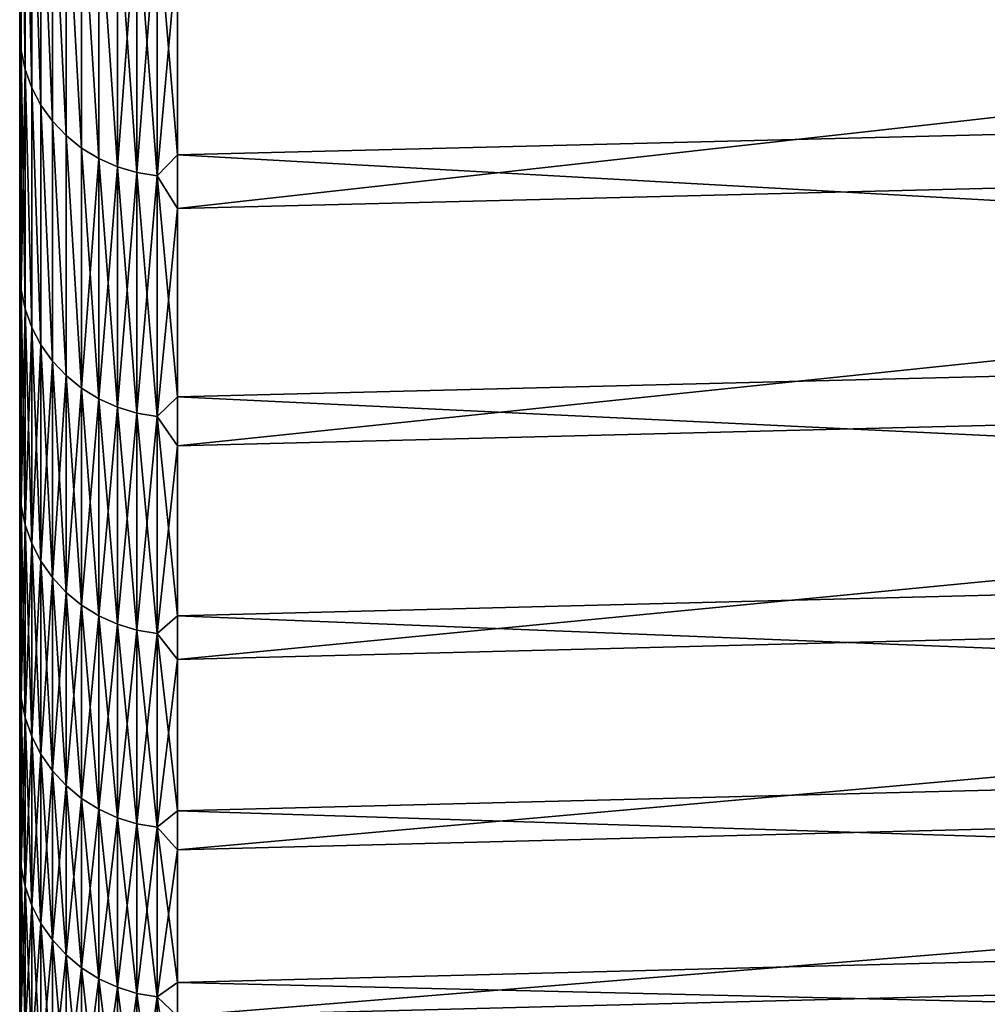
# Model space of a CAD drawing. Header units: metres. Extents: x -2 to 102, y -85 to 102.
# Tile 2 of 256: x -1.5 to 1.65, y -83.35 to -80.15. Entities that reach past the tile are written whole.
import ezdxf

# ---------------------------------------------------------------- set-up
doc = ezdxf.new("R2010")
doc.units = ezdxf.units.M
doc.layers.add('solid_21064300', color=7, linetype='CONTINUOUS')

msp = doc.modelspace()

# ---------------------------------------------------------------- linework, layer by layer
at = {"layer": 'solid_21064300'}
for points in [[(-1.5, -84.251305, 6.48038), (-1.5, 84.286781, 6), (-1.5, 83.258568, 6)], [(-1.5, -84.251305, 6.48038), (-1.5, 84.184868, 7.292993), (-1.5, 84.286781, 6)], [(-1.5, 84.184868, -7.292984), (-1.5, -84.251289, -6.480581), (-1.5, 83.258568, -6)], [(-1.5, -84.14193, 7.772629), (-1.5, 84.063087, 8.583663), (-1.5, 84.184868, 7.292993)], [(-1.5, -84.251305, 6.48038), (-1.5, -84.14193, 7.772629), (-1.5, 84.184868, 7.292993)], [(-1.5, 84.184868, -7.292984), (-1.5, -84.141914, -7.77283), (-1.5, -84.251289, -6.480581)], [(-1.5, 84.184868, -7.292984), (-1.5, 84.063087, -8.583648), (-1.5, -84.141914, -7.77283)], [(-1.5, -84.01268, 9.063438), (-1.5, 83.921539, 9.872011), (-1.5, 84.063087, 8.583663)], [(-1.5, -84.14193, 7.772629), (-1.5, -84.01268, 9.063438), (-1.5, 84.063087, 8.583663)], [(-1.5, 84.063087, -8.583648), (-1.5, -84.012657, -9.063639), (-1.5, -84.141914, -7.77283)], [(-1.5, 84.063087, -8.583648), (-1.5, 83.921547, -9.87199), (-1.5, -84.012657, -9.063639)], [(-1.5, 83.921547, -9.87199), (-1.5, -83.863564, -10.352689), (-1.5, -84.012657, -9.063639)], [(-1.5, 83.921547, -9.87199), (-1.5, 83.760231, -11.158036), (-1.5, -83.863564, -10.352689)], [(-1.5, -83.863586, 10.352489), (-1.5, 83.760223, 11.158062), (-1.5, 83.921539, 9.872011)], [(-1.5, -84.01268, 9.063438), (-1.5, -83.863586, 10.352489), (-1.5, 83.921539, 9.872011)], [(-1.5, 83.760231, -11.158036), (-1.5, -83.69474, -11.63907), (-1.5, -83.863564, -10.352689)], [(-1.5, 83.760231, -11.158036), (-1.5, 83.579056, -12.44241), (-1.5, -83.69474, -11.63907)], [(-1.5, -83.694771, 11.638869), (-1.5, 83.579056, 12.442438), (-1.5, 83.760223, 11.158062)], [(-1.5, -83.863586, 10.352489), (-1.5, -83.694771, 11.638869), (-1.5, 83.760223, 11.158062)], [(-1.5, -83.506302, 12.921931), (-1.5, 83.378098, 13.724581), (-1.5, 83.579056, 12.442438)], [(-1.5, -83.694771, 11.638869), (-1.5, -83.506302, 12.921931), (-1.5, 83.579056, 12.442438)], [(-1.5, 83.579056, -12.44241), (-1.5, -83.506271, -12.92213), (-1.5, -83.69474, -11.63907)], [(-1.5, 83.579056, -12.44241), (-1.5, 83.378105, -13.724553), (-1.5, -83.506271, -12.92213)], [(-1.5, -84.490196, -1.297634), (-1.5, 83.465836, -1.201142), (-1.5, 83.396744, -3.601473)], [(-1.5, -84.500145, -0.000101), (-1.5, 83.465836, 1.201142), (-1.5, 83.465836, -1.201142)], [(-1.5, -84.490196, -1.297634), (-1.5, -84.500145, -0.000101), (-1.5, 83.465836, -1.201142)], [(-1.5, -84.460342, 2.594059), (-1.5, 83.396744, 3.601473), (-1.5, 83.465836, 1.201142)], [(-1.5, -84.490196, 1.297433), (-1.5, -84.460342, 2.594059), (-1.5, 83.465836, 1.201142)], [(-1.5, -84.500145, -0.000101), (-1.5, -84.490196, 1.297433), (-1.5, 83.465836, 1.201142)], [(-1.5, -84.410553, -3.890428), (-1.5, 83.396744, -3.601473), (-1.5, 83.258568, -6)], [(-1.5, -84.340858, 5.185972), (-1.5, 83.258568, 6), (-1.5, 83.396744, 3.601473)], [(-1.5, -84.460335, -2.594261), (-1.5, -84.490196, -1.297634), (-1.5, 83.396744, -3.601473)], [(-1.5, -84.410553, -3.890428), (-1.5, -84.460335, -2.594261), (-1.5, 83.396744, -3.601473)], [(-1.5, -84.410561, 3.890227), (-1.5, -84.340858, 5.185972), (-1.5, 83.396744, 3.601473)], [(-1.5, -84.460342, 2.594059), (-1.5, -84.410561, 3.890227), (-1.5, 83.396744, 3.601473)], [(-1.5, 83.378105, -13.724553), (-1.5, -83.298012, -14.202691), (-1.5, -83.506271, -12.92213)], [(-1.5, 83.378105, -13.724553), (-1.5, 83.157539, -15.003337), (-1.5, -83.298012, -14.202691)], [(-1.5, -83.29805, 14.202492), (-1.5, 83.157539, 15.003366), (-1.5, 83.378098, 13.724581)], [(-1.5, -83.506302, 12.921931), (-1.5, -83.29805, 14.202492), (-1.5, 83.378098, 13.724581)], [(-1.5, -84.340851, -5.186173), (-1.5, -84.410553, -3.890428), (-1.5, 83.258568, -6)], [(-1.5, -84.251289, -6.480581), (-1.5, -84.340851, -5.186173), (-1.5, 83.258568, -6)], [(-1.5, -84.340858, 5.185972), (-1.5, -84.251305, 6.48038), (-1.5, 83.258568, 6)], [(-1.5, -83.070129, 15.479966), (-1.5, 82.917488, 16.277851), (-1.5, 83.157539, 15.003366)], [(-1.5, -83.29805, 14.202492), (-1.5, -83.070129, 15.479966), (-1.5, 83.157539, 15.003366)], [(-1.5, 83.157539, -15.003337), (-1.5, -83.070091, -15.480164), (-1.5, -83.298012, -14.202691)], [(-1.5, 83.157539, -15.003337), (-1.5, 82.917496, -16.277821), (-1.5, -83.070091, -15.480164)], [(-1.5, 82.917496, -16.277821), (-1.5, -82.822662, -16.753647), (-1.5, -83.070091, -15.480164)], [(-1.5, 82.917496, -16.277821), (-1.5, 82.657814, -17.548841), (-1.5, -82.822662, -16.753647)], [(-1.5, -82.822708, 16.75345), (-1.5, 82.657806, 17.548872), (-1.5, 82.917488, 16.277851)], [(-1.5, -83.070129, 15.479966), (-1.5, -82.822708, 16.75345), (-1.5, 82.917488, 16.277851)], [(-1.5, 82.657814, -17.548841), (-1.5, -82.555786, -18.022743), (-1.5, -82.822662, -16.753647)], [(-1.5, 82.657814, -17.548841), (-1.5, 82.378601, -18.816017), (-1.5, -82.555786, -18.022743)], [(-1.5, -82.555832, 18.022547), (-1.5, 82.378593, 18.816048), (-1.5, 82.657806, 17.548872)], [(-1.5, -82.822708, 16.75345), (-1.5, -82.555832, 18.022547), (-1.5, 82.657806, 17.548872)], [(-1.5, 82.378601, -18.816017), (-1.5, -82.269318, -19.288204), (-1.5, -82.555786, -18.022743)], [(-1.5, 82.378601, -18.816017), (-1.5, 82.08004, -20.078485), (-1.5, -82.269318, -19.288204)], [(-1.5, -82.269363, 19.288008), (-1.5, 82.080032, 20.078518), (-1.5, 82.378593, 18.816048)], [(-1.5, -82.555832, 18.022547), (-1.5, -82.269363, 19.288008), (-1.5, 82.378593, 18.816048)], [(-1.5, 82.08004, -20.078485), (-1.5, -81.963432, -20.549263), (-1.5, -82.269318, -19.288204)], [(-1.5, 82.08004, -20.078485), (-1.5, 81.762238, -21.335756), (-1.5, -81.963432, -20.549263)], [(-1.5, -81.963478, 20.549068), (-1.5, 81.76223, 21.335789), (-1.5, 82.080032, 20.078518)], [(-1.5, -82.269363, 19.288008), (-1.5, -81.963478, 20.549068), (-1.5, 82.080032, 20.078518)], [(-1.5, 81.762238, -21.335756), (-1.5, -81.638344, -21.805029), (-1.5, -81.963432, -20.549263)], [(-1.5, 81.762238, -21.335756), (-1.5, 81.424995, -22.58861), (-1.5, -81.638344, -21.805029)], [(-1.5, -81.638397, 21.804834), (-1.5, 81.424988, 22.588644), (-1.5, 81.76223, 21.335789)], [(-1.5, -81.963478, 20.549068), (-1.5, -81.638397, 21.804834), (-1.5, 81.76223, 21.335789)], [(-1.5, 81.424995, -22.58861), (-1.5, -81.29406, -23.055435), (-1.5, -81.638344, -21.805029)], [(-1.5, 81.424995, -22.58861), (-1.5, 81.068512, -23.836349), (-1.5, -81.29406, -23.055435)], [(-1.5, -81.294113, 23.055243), (-1.5, 81.068504, 23.836386), (-1.5, 81.424988, 22.588644)], [(-1.5, -81.638397, 21.804834), (-1.5, -81.294113, 23.055243), (-1.5, 81.424988, 22.588644)], [(-1.5, 81.068512, -23.836349), (-1.5, -80.930443, -24.301001), (-1.5, -81.29406, -23.055435)], [(-1.5, 81.068512, -23.836349), (-1.5, 80.693054, -25.078077), (-1.5, -80.930443, -24.301001)], [(-1.5, -80.930496, 24.300808), (-1.5, 80.693039, 25.078115), (-1.5, 81.068504, 23.836386)], [(-1.5, -81.294113, 23.055243), (-1.5, -80.930496, 24.300808), (-1.5, 81.068504, 23.836386)], [(-1.5, 80.693054, -25.078077), (-1.5, -80.547752, -25.540871), (-1.5, -80.930443, -24.301001)], [(-1.5, 80.693054, -25.078077), (-1.5, 80.29866, -26.313547), (-1.5, -80.547752, -25.540871)], [(-1.5, -80.547813, 25.54068), (-1.5, 80.298645, 26.313583), (-1.5, 80.693039, 25.078115)], [(-1.5, -80.930496, 24.300808), (-1.5, -80.547813, 25.54068), (-1.5, 80.693039, 25.078115)], [(-1.5, 80.29866, -26.313547), (-1.5, -80.146255, -26.77417), (-1.5, -80.547752, -25.540871)], [(-1.5, -80.547813, 25.54068), (-1.5, -80.146324, 26.773979), (-1.5, 80.298645, 26.313583)], [(-1.495667, -79.39933, 29.105495), (-1.5, -80.146324, 26.773979), (-1.495667, -80.251404, 26.666395)], [(-1.495667, -80.251404, -26.666395), (-1.5, -79.72583, -28.001226), (-1.495667, -79.39933, -29.105497)], [(-1.495667, -79.39933, -29.105497), (-1.482551, -79.460388, -29.128525), (-1.482551, -80.313148, -26.687498)], [(-1.495667, -80.251404, -26.666395), (-1.495667, -79.39933, -29.105497), (-1.482551, -80.313148, -26.687498)], [(-1.495667, -79.39933, 29.105495), (-1.482551, -80.313148, 26.687498), (-1.482551, -79.460388, 29.128525)], [(-1.495667, -79.39933, 29.105495), (-1.495667, -80.251404, 26.666395), (-1.482551, -80.313148, 26.687498)], [(-1.482551, -79.460388, -29.128525), (-1.460884, -79.519257, -29.150789), (-1.460884, -80.372688, -26.707901)], [(-1.482551, -80.313148, -26.687498), (-1.482551, -79.460388, -29.128525), (-1.460884, -80.372688, -26.707901)], [(-1.482551, -79.460388, 29.128525), (-1.460884, -80.372688, 26.707901), (-1.460884, -79.519257, 29.150789)], [(-1.482551, -79.460388, 29.128525), (-1.482551, -80.313148, 26.687498), (-1.460884, -80.372688, 26.707901)], [(8.740137, -79.489799, -29.379171), (8.740137, -80.348778, -26.941372), (-0.986912, -79.728676, -29.467581)], [(-1.460884, -79.519257, -29.150789), (-1.431051, -79.57489, -29.17189), (-1.431051, -80.428955, -26.727238)], [(-1.460884, -80.372688, -26.707901), (-1.460884, -79.519257, -29.150789), (-1.431051, -80.428955, -26.727238)], [(-1.460884, -79.519257, 29.150789), (-1.431051, -80.428955, 26.727238), (-1.431051, -79.57489, 29.17189)], [(-1.460884, -79.519257, 29.150789), (-1.460884, -80.372688, 26.707901), (-1.431051, -80.428955, 26.727238)], [(-1.431051, -79.57489, -29.17189), (-1.393579, -79.626305, -29.191454), (-1.393579, -80.480965, -26.745165)], [(-1.431051, -80.428955, -26.727238), (-1.431051, -79.57489, -29.17189), (-1.393579, -80.480965, -26.745165)], [(-1.431051, -79.57489, 29.17189), (-1.393579, -80.480965, 26.745165), (-1.393579, -79.626305, 29.191454)], [(-1.431051, -79.57489, 29.17189), (-1.431051, -80.428955, 26.727238), (-1.393579, -80.480965, 26.745165)], [(-1.393579, -79.626305, -29.191454), (-1.349133, -79.672592, -29.209135), (-1.349133, -80.527786, -26.76137)], [(-1.393579, -80.480965, -26.745165), (-1.393579, -79.626305, -29.191454), (-1.349133, -80.527786, -26.76137)], [(-1.393579, -79.626305, 29.191454), (-1.349133, -80.527786, 26.76137), (-1.349133, -79.672592, 29.209135)], [(-1.393579, -79.626305, 29.191454), (-1.393579, -80.480965, 26.745165), (-1.349133, -80.527786, 26.76137)], [(-1.349133, -79.672592, -29.209135), (-1.298501, -79.712929, -29.224619), (-1.298501, -80.568596, -26.77556)], [(-1.349133, -80.527786, -26.76137), (-1.349133, -79.672592, -29.209135), (-1.298501, -80.568596, -26.77556)], [(-1.349133, -79.672592, 29.209135), (-1.298501, -80.568596, 26.77556), (-1.298501, -79.712929, 29.224619)], [(-1.349133, -79.672592, 29.209135), (-1.349133, -80.527786, 26.76137), (-1.298501, -80.568596, 26.77556)], [(8.740137, -79.679939, 28.859507), (-0.986912, -79.919479, 28.946098), (-0.986912, -80.765045, 26.495428)], [(8.740137, -80.522987, 26.416149), (8.740137, -79.679939, 28.859507), (-0.986912, -80.765045, 26.495428)], [(-1.298501, -79.712929, -29.224619), (-1.242579, -79.746597, -29.237633), (-1.242579, -80.602669, -26.787487)], [(-1.298501, -80.568596, -26.77556), (-1.298501, -79.712929, -29.224619), (-1.242579, -80.602669, -26.787487)], [(-1.298501, -79.712929, 29.224619), (-1.242579, -80.602669, 26.787487), (-1.242579, -79.746597, 29.237633)], [(-1.298501, -79.712929, 29.224619), (-1.298501, -80.568596, 26.77556), (-1.242579, -80.602669, 26.787487)], [(-1.495667, -80.251404, -26.666395), (-1.5, -80.146255, -26.77417), (-1.5, -79.72583, -28.001226)], [(-1.242579, -79.746597, -29.237633), (-1.182359, -79.77301, -29.247946), (-1.182359, -80.629395, -26.79694)], [(-1.242579, -80.602669, -26.787487), (-1.242579, -79.746597, -29.237633), (-1.182359, -80.629395, -26.79694)], [(-1.242579, -79.746597, 29.237633), (-1.182359, -80.629395, 26.79694), (-1.182359, -79.77301, 29.247946)], [(-1.242579, -79.746597, 29.237633), (-1.242579, -80.602669, 26.787487), (-1.182359, -80.629395, 26.79694)], [(-1.053349, -79.802315, -29.259785), (-0.986912, -79.728676, -29.467581), (-0.986912, -80.59024, -27.022457)], [(8.740137, -80.348778, -26.941372), (-0.986912, -80.59024, -27.022457), (-0.986912, -79.728676, -29.467581)], [(-1.182359, -79.77301, -29.247946), (-1.118908, -79.791687, -29.255375), (-1.118908, -80.648308, -26.803749)], [(-1.182359, -80.629395, -26.79694), (-1.182359, -79.77301, -29.247946), (-1.118908, -80.648308, -26.803749)], [(-1.182359, -79.77301, 29.247946), (-1.182359, -80.629395, 26.79694), (-1.118908, -79.791687, 29.255375)], [(-1.182359, -80.629395, 26.79694), (-1.118908, -80.648308, 26.803749), (-1.118908, -79.791687, 29.255375)], [(-1.118908, -79.791687, -29.255375), (-1.053349, -79.802315, -29.259785), (-1.053349, -80.659073, -26.807793)], [(-1.118908, -80.648308, -26.803749), (-1.118908, -79.791687, -29.255375), (-1.053349, -80.659073, -26.807793)], [(-1.118908, -79.791687, 29.255375), (-1.118908, -80.648308, 26.803749), (-1.053349, -79.802315, 29.259785)], [(-1.118908, -80.648308, 26.803749), (-1.053349, -80.659073, 26.807793), (-1.053349, -79.802315, 29.259785)], [(-1.053349, -79.802315, 29.259785), (-1.053349, -80.659073, 26.807793), (-0.986912, -79.919479, 28.946098)], [(-1.053349, -80.659073, -26.807793), (-1.053349, -79.802315, -29.259785), (-0.986912, -80.59024, -27.022457)], [(-1.053349, -80.659073, 26.807793), (-0.986912, -80.765045, 26.495428), (-0.986912, -79.919479, 28.946098)], [(-1.495667, -80.251404, -26.666395), (-1.5, -80.547752, -25.540871), (-1.5, -80.146255, -26.77417)], [(-1.495667, -80.251404, 26.666395), (-1.5, -80.146324, 26.773979), (-1.5, -80.547813, 25.54068)], [(-1.495667, -80.251404, 26.666395), (-1.5, -80.547813, 25.54068), (-1.5, -80.930496, 24.300808)], [(-1.495667, -80.251404, 26.666395), (-1.5, -80.930496, 24.300808), (-1.495667, -81.028564, 24.202404)], [(-1.495667, -81.028564, -24.202404), (-1.5, -80.547752, -25.540871), (-1.495667, -80.251404, -26.666395)], [(-1.495667, -80.251404, -26.666395), (-1.482551, -80.313148, -26.687498), (-1.482551, -81.090942, -24.22156)], [(-1.495667, -81.028564, -24.202404), (-1.495667, -80.251404, -26.666395), (-1.482551, -81.090942, -24.22156)], [(-1.495667, -80.251404, 26.666395), (-1.495667, -81.028564, 24.202404), (-1.482551, -80.313148, 26.687498)], [(-1.495667, -81.028564, 24.202404), (-1.482551, -81.090942, 24.22156), (-1.482551, -80.313148, 26.687498)], [(-1.482551, -80.313148, -26.687498), (-1.460884, -80.372688, -26.707901), (-1.460884, -81.151093, -24.24008)], [(-1.482551, -81.090942, -24.22156), (-1.482551, -80.313148, -26.687498), (-1.460884, -81.151093, -24.24008)], [(-1.482551, -80.313148, 26.687498), (-1.460884, -81.151093, 24.24008), (-1.460884, -80.372688, 26.707901)], [(-1.482551, -80.313148, 26.687498), (-1.482551, -81.090942, 24.22156), (-1.460884, -81.151093, 24.24008)], [(8.740137, -80.348778, -26.941372), (8.740137, -81.133018, -24.478512), (-0.986912, -80.59024, -27.022457)], [(-1.460884, -80.372688, -26.707901), (-1.431051, -80.428955, -26.727238), (-1.431051, -81.207939, -24.257633)], [(-1.460884, -81.151093, -24.24008), (-1.460884, -80.372688, -26.707901), (-1.431051, -81.207939, -24.257633)], [(-1.460884, -80.372688, 26.707901), (-1.431051, -81.207939, 24.257633), (-1.431051, -80.428955, 26.727238)], [(-1.460884, -80.372688, 26.707901), (-1.460884, -81.151093, 24.24008), (-1.431051, -81.207939, 24.257633)], [(-1.431051, -80.428955, -26.727238), (-1.393579, -80.480965, -26.745165), (-1.393579, -81.26049, -24.273909)], [(-1.431051, -81.207939, -24.257633), (-1.431051, -80.428955, -26.727238), (-1.393579, -81.26049, -24.273909)], [(-1.431051, -80.428955, 26.727238), (-1.393579, -81.26049, 24.273909), (-1.393579, -80.480965, 26.745165)], [(-1.431051, -80.428955, 26.727238), (-1.431051, -81.207939, 24.257633), (-1.393579, -81.26049, 24.273909)], [(-1.393579, -80.480965, -26.745165), (-1.349133, -80.527786, -26.76137), (-1.349133, -81.3078, -24.288618)], [(-1.393579, -81.26049, -24.273909), (-1.393579, -80.480965, -26.745165), (-1.349133, -81.3078, -24.288618)], [(-1.393579, -80.480965, 26.745165), (-1.349133, -81.3078, 24.288618), (-1.349133, -80.527786, 26.76137)], [(-1.393579, -80.480965, 26.745165), (-1.393579, -81.26049, 24.273909), (-1.349133, -81.3078, 24.288618)], [(-1.495667, -81.028564, -24.202404), (-1.5, -80.930443, -24.301001), (-1.5, -80.547752, -25.540871)], [(-1.349133, -80.527786, -26.76137), (-1.298501, -80.568596, -26.77556), (-1.298501, -81.349037, -24.301502)], [(-1.349133, -81.3078, -24.288618), (-1.349133, -80.527786, -26.76137), (-1.298501, -81.349037, -24.301502)], [(-1.349133, -80.527786, 26.76137), (-1.298501, -81.349037, 24.301502), (-1.298501, -80.568596, 26.77556)], [(-1.349133, -80.527786, 26.76137), (-1.349133, -81.3078, 24.288618), (-1.298501, -81.349037, 24.301502)], [(8.740137, -80.522987, 26.416149), (-0.986912, -80.765045, 26.495428), (-0.986912, -81.535492, 24.020063)], [(8.740137, -81.291122, 23.948221), (8.740137, -80.522987, 26.416149), (-0.986912, -81.535492, 24.020063)], [(-1.298501, -80.568596, -26.77556), (-1.242579, -80.602669, -26.787487), (-1.242579, -81.383476, -24.312328)], [(-1.298501, -81.349037, -24.301502), (-1.298501, -80.568596, -26.77556), (-1.242579, -81.383476, -24.312328)], [(-1.298501, -80.568596, 26.77556), (-1.298501, -81.349037, 24.301502), (-1.242579, -80.602669, 26.787487)], [(-1.298501, -81.349037, 24.301502), (-1.242579, -81.383476, 24.312328), (-1.242579, -80.602669, 26.787487)], [(-1.242579, -80.602669, -26.787487), (-1.182359, -80.629395, -26.79694), (-1.182359, -81.410492, -24.320911)], [(-1.242579, -81.383476, -24.312328), (-1.242579, -80.602669, -26.787487), (-1.182359, -81.410492, -24.320911)], [(-1.242579, -80.602669, 26.787487), (-1.242579, -81.383476, 24.312328), (-1.182359, -80.629395, 26.79694)], [(-1.053349, -80.659073, -26.807793), (-0.986912, -80.59024, -27.022457), (-0.986912, -81.376839, -24.552197)], [(8.740137, -81.133018, -24.478512), (-0.986912, -81.376839, -24.552197), (-0.986912, -80.59024, -27.022457)], [(-1.242579, -81.383476, 24.312328), (-1.182359, -81.410492, 24.320911), (-1.182359, -80.629395, 26.79694)], [(-1.182359, -80.629395, -26.79694), (-1.118908, -80.648308, -26.803749), (-1.118908, -81.429619, -24.327093)], [(-1.182359, -81.410492, -24.320911), (-1.182359, -80.629395, -26.79694), (-1.118908, -81.429619, -24.327093)], [(-1.182359, -80.629395, 26.79694), (-1.182359, -81.410492, 24.320911), (-1.118908, -80.648308, 26.803749)], [(-1.182359, -81.410492, 24.320911), (-1.118908, -81.429619, 24.327095), (-1.118908, -80.648308, 26.803749)], [(-1.118908, -80.648308, -26.803749), (-1.053349, -80.659073, -26.807793), (-1.053349, -81.440514, -24.330767)], [(-1.118908, -81.429619, -24.327093), (-1.118908, -80.648308, -26.803749), (-1.053349, -81.440514, -24.330767)], [(-1.118908, -80.648308, 26.803749), (-1.118908, -81.429619, 24.327095), (-1.053349, -80.659073, 26.807793)], [(-1.118908, -81.429619, 24.327095), (-1.053349, -81.440514, 24.330767), (-1.053349, -80.659073, 26.807793)], [(-1.053349, -80.659073, 26.807793), (-1.053349, -81.440514, 24.330767), (-0.986912, -80.765045, 26.495428)], [(-1.053349, -81.440514, -24.330767), (-1.053349, -80.659073, -26.807793), (-0.986912, -81.376839, -24.552197)], [(-1.053349, -81.440514, 24.330767), (-0.986912, -81.535492, 24.020063), (-0.986912, -80.765045, 26.495428)], [(-1.495667, -81.028564, -24.202404), (-1.5, -81.29406, -23.055435), (-1.5, -80.930443, -24.301001)], [(-1.495667, -81.028564, 24.202404), (-1.5, -80.930496, 24.300808), (-1.5, -81.294113, 23.055243)], [(-1.495667, -81.028564, 24.202404), (-1.5, -81.294113, 23.055243), (-1.5, -81.638397, 21.804834)], [(-1.495667, -81.028564, 24.202404), (-1.5, -81.638397, 21.804834), (-1.495667, -81.730087, 21.71582)], [(-1.495667, -81.730087, -21.71582), (-1.5, -81.29406, -23.055435), (-1.495667, -81.028564, -24.202404)], [(-1.495667, -81.028564, -24.202404), (-1.482551, -81.090942, -24.22156), (-1.482551, -81.793037, -21.733011)], [(-1.495667, -81.730087, -21.71582), (-1.495667, -81.028564, -24.202404), (-1.482551, -81.793037, -21.733011)], [(-1.495667, -81.028564, 24.202404), (-1.495667, -81.730087, 21.71582), (-1.482551, -81.090942, 24.22156)], [(-1.495667, -81.730087, 21.71582), (-1.482551, -81.793037, 21.733011), (-1.482551, -81.090942, 24.22156)], [(-1.482551, -81.090942, -24.22156), (-1.460884, -81.151093, -24.24008), (-1.460884, -81.853737, -21.74963)], [(-1.482551, -81.793037, -21.733011), (-1.482551, -81.090942, -24.22156), (-1.460884, -81.853737, -21.74963)], [(-1.482551, -81.090942, 24.22156), (-1.482551, -81.793037, 21.733011), (-1.460884, -81.151093, 24.24008)], [(-1.482551, -81.793037, 21.733011), (-1.460884, -81.853737, 21.74963), (-1.460884, -81.151093, 24.24008)], [(-1.460884, -81.151093, -24.24008), (-1.431051, -81.207939, -24.257633), (-1.431051, -81.91111, -21.765383)], [(-1.460884, -81.853737, -21.74963), (-1.460884, -81.151093, -24.24008), (-1.431051, -81.91111, -21.765383)], [(-1.460884, -81.151093, 24.24008), (-1.460884, -81.853737, 21.74963), (-1.431051, -81.207939, 24.257633)], [(8.740137, -81.133018, -24.478512), (8.740137, -81.841782, -21.99288), (-0.986912, -81.376839, -24.552197)], [(-1.460884, -81.853737, 21.74963), (-1.431051, -81.91111, 21.765383), (-1.431051, -81.207939, 24.257633)], [(-1.431051, -81.207939, -24.257633), (-1.393579, -81.26049, -24.273909), (-1.393579, -81.964149, -21.779989)], [(-1.431051, -81.91111, -21.765383), (-1.431051, -81.207939, -24.257633), (-1.393579, -81.964149, -21.779989)], [(-1.431051, -81.207939, 24.257633), (-1.431051, -81.91111, 21.765383), (-1.393579, -81.26049, 24.273909)], [(-1.431051, -81.91111, 21.765383), (-1.393579, -81.964149, 21.779989), (-1.393579, -81.26049, 24.273909)], [(-1.393579, -81.26049, -24.273909), (-1.349133, -81.3078, -24.288618), (-1.349133, -82.011902, -21.79319)], [(-1.393579, -81.964149, -21.779989), (-1.393579, -81.26049, -24.273909), (-1.349133, -82.011902, -21.79319)], [(-1.393579, -81.26049, 24.273909), (-1.393579, -81.964149, 21.779989), (-1.349133, -81.3078, 24.288618)], [(-1.495667, -81.730087, -21.71582), (-1.5, -81.638344, -21.805029), (-1.5, -81.29406, -23.055435)], [(-1.393579, -81.964149, 21.779989), (-1.349133, -82.011902, 21.79319), (-1.349133, -81.3078, 24.288618)], [(-1.349133, -81.3078, -24.288618), (-1.298501, -81.349037, -24.301502), (-1.298501, -82.053528, -21.804752)], [(-1.349133, -82.011902, -21.79319), (-1.349133, -81.3078, -24.288618), (-1.298501, -82.053528, -21.804752)], [(-1.349133, -81.3078, 24.288618), (-1.349133, -82.011902, 21.79319), (-1.298501, -81.349037, 24.301502)], [(8.740137, -81.291122, 23.948221), (-0.986912, -81.535492, 24.020063), (-0.986912, -82.230087, 21.522364)], [(8.740137, -81.983643, 21.458014), (8.740137, -81.291122, 23.948221), (-0.986912, -82.230087, 21.522364)], [(-1.349133, -82.011902, 21.79319), (-1.298501, -82.053528, 21.804752), (-1.298501, -81.349037, 24.301502)], [(-1.298501, -81.349037, -24.301502), (-1.242579, -81.383476, -24.312328), (-1.242579, -82.088295, -21.81447)], [(-1.298501, -82.053528, -21.804752), (-1.298501, -81.349037, -24.301502), (-1.242579, -82.088295, -21.81447)], [(-1.298501, -81.349037, 24.301502), (-1.298501, -82.053528, 21.804752), (-1.242579, -81.383476, 24.312328)], [(-1.053349, -81.440514, -24.330767), (-0.986912, -81.376839, -24.552197), (-0.986912, -82.087738, -22.059095)], [(8.740137, -81.841782, -21.99288), (-0.986912, -82.087738, -22.059095), (-0.986912, -81.376839, -24.552197)], [(-1.298501, -82.053528, 21.804752), (-1.242579, -82.088295, 21.81447), (-1.242579, -81.383476, 24.312328)], [(-1.242579, -81.383476, -24.312328), (-1.182359, -81.410492, -24.320911), (-1.182359, -82.115578, -21.822174)], [(-1.242579, -82.088295, -21.81447), (-1.242579, -81.383476, -24.312328), (-1.182359, -82.115578, -21.822174)], [(-1.242579, -81.383476, 24.312328), (-1.242579, -82.088295, 21.81447), (-1.182359, -81.410492, 24.320911)], [(-1.242579, -82.088295, 21.81447), (-1.182359, -82.115578, 21.822174), (-1.182359, -81.410492, 24.320911)], [(-1.182359, -81.410492, -24.320911), (-1.118908, -81.429619, -24.327093), (-1.118908, -82.134895, -21.827724)], [(-1.182359, -82.115578, -21.822174), (-1.182359, -81.410492, -24.320911), (-1.118908, -82.134895, -21.827724)], [(-1.182359, -81.410492, 24.320911), (-1.182359, -82.115578, 21.822174), (-1.118908, -81.429619, 24.327095)], [(-1.182359, -82.115578, 21.822174), (-1.118908, -82.134895, 21.827724), (-1.118908, -81.429619, 24.327095)], [(-1.118908, -81.429619, -24.327093), (-1.053349, -81.440514, -24.330767), (-1.053349, -82.145912, -21.831022)], [(-1.118908, -82.134895, -21.827724), (-1.118908, -81.429619, -24.327093), (-1.053349, -82.145912, -21.831022)], [(-1.118908, -81.429619, 24.327095), (-1.118908, -82.134895, 21.827724), (-1.053349, -81.440514, 24.330767)], [(-1.118908, -82.134895, 21.827724), (-1.053349, -82.145912, 21.831022), (-1.053349, -81.440514, 24.330767)], [(-1.053349, -81.440514, 24.330767), (-1.053349, -82.145912, 21.831022), (-0.986912, -81.535492, 24.020063)], [(-1.053349, -82.145912, -21.831022), (-1.053349, -81.440514, -24.330767), (-0.986912, -82.087738, -22.059095)], [(-1.053349, -82.145912, 21.831022), (-0.986912, -82.230087, 21.522364), (-0.986912, -81.535492, 24.020063)], [(-1.495667, -81.730087, -21.71582), (-1.5, -81.963432, -20.549263), (-1.5, -81.638344, -21.805029)], [(-1.495667, -81.730087, 21.71582), (-1.5, -81.638397, 21.804834), (-1.5, -81.963478, 20.549068)], [(-1.495667, -81.730087, 21.71582), (-1.5, -81.963478, 20.549068), (-1.5, -82.269363, 19.288008)], [(-1.495667, -81.730087, 21.71582), (-1.5, -82.269363, 19.288008), (-1.495667, -82.355324, 19.208967)], [(-1.495667, -82.355324, -19.208967), (-1.5, -81.963432, -20.549263), (-1.495667, -81.730087, -21.71582)], [(-1.495667, -81.730087, -21.71582), (-1.482551, -81.793037, -21.733011), (-1.482551, -82.418785, -19.224176)], [(-1.495667, -82.355324, -19.208967), (-1.495667, -81.730087, -21.71582), (-1.482551, -82.418785, -19.224176)], [(-1.495667, -81.730087, 21.71582), (-1.495667, -82.355324, 19.208967), (-1.482551, -81.793037, 21.733011)], [(-1.495667, -82.355324, 19.208967), (-1.482551, -82.418785, 19.224174), (-1.482551, -81.793037, 21.733011)], [(-1.482551, -81.793037, -21.733011), (-1.460884, -81.853737, -21.74963), (-1.460884, -82.479973, -19.238878)], [(-1.482551, -82.418785, -19.224176), (-1.482551, -81.793037, -21.733011), (-1.460884, -82.479973, -19.238878)], [(-1.482551, -81.793037, 21.733011), (-1.482551, -82.418785, 19.224174), (-1.460884, -81.853737, 21.74963)], [(-1.482551, -82.418785, 19.224174), (-1.460884, -82.479973, 19.238878), (-1.460884, -81.853737, 21.74963)], [(-1.460884, -81.853737, -21.74963), (-1.431051, -81.91111, -21.765383), (-1.431051, -82.537819, -19.252815)], [(-1.460884, -82.479973, -19.238878), (-1.460884, -81.853737, -21.74963), (-1.431051, -82.537819, -19.252815)], [(-1.460884, -81.853737, 21.74963), (-1.460884, -82.479973, 19.238878), (-1.431051, -81.91111, 21.765383)], [(8.740137, -81.841782, -21.99288), (8.740137, -82.474411, -19.48679), (-0.986912, -82.087738, -22.059095)], [(-1.460884, -82.479973, 19.238878), (-1.431051, -82.537819, 19.252815), (-1.431051, -81.91111, 21.765383)], [(-1.431051, -81.91111, -21.765383), (-1.393579, -81.964149, -21.779989), (-1.393579, -82.591286, -19.265738)], [(-1.431051, -82.537819, -19.252815), (-1.431051, -81.91111, -21.765383), (-1.393579, -82.591286, -19.265738)], [(-1.431051, -81.91111, 21.765383), (-1.431051, -82.537819, 19.252815), (-1.393579, -81.964149, 21.779989)], [(-1.495667, -82.355324, -19.208967), (-1.5, -82.269318, -19.288204), (-1.5, -81.963432, -20.549263)], [(-1.431051, -82.537819, 19.252815), (-1.393579, -82.591286, 19.265738), (-1.393579, -81.964149, 21.779989)], [(-1.393579, -81.964149, -21.779989), (-1.349133, -82.011902, -21.79319), (-1.349133, -82.639435, -19.277416)], [(-1.393579, -82.591286, -19.265738), (-1.393579, -81.964149, -21.779989), (-1.349133, -82.639435, -19.277416)], [(-1.393579, -81.964149, 21.779989), (-1.393579, -82.591286, 19.265738), (-1.349133, -82.011902, 21.79319)], [(8.740137, -81.983643, 21.458014), (-0.986912, -82.230087, 21.522364), (-0.986912, -82.84819, 19.004658)], [(8.740137, -82.599899, 18.947847), (8.740137, -81.983643, 21.458014), (-0.986912, -82.84819, 19.004658)], [(-1.393579, -82.591286, 19.265738), (-1.349133, -82.639435, 19.277416), (-1.349133, -82.011902, 21.79319)], [(-1.349133, -82.011902, -21.79319), (-1.298501, -82.053528, -21.804752), (-1.298501, -82.681412, -19.287647)], [(-1.349133, -82.639435, -19.277416), (-1.349133, -82.011902, -21.79319), (-1.298501, -82.681412, -19.287647)], [(-1.349133, -82.011902, 21.79319), (-1.349133, -82.639435, 19.277416), (-1.298501, -82.053528, 21.804752)], [(-1.349133, -82.639435, 19.277416), (-1.298501, -82.681412, 19.287647), (-1.298501, -82.053528, 21.804752)], [(-1.298501, -82.053528, -21.804752), (-1.242579, -82.088295, -21.81447), (-1.242579, -82.716469, -19.296244)], [(-1.298501, -82.681412, -19.287647), (-1.298501, -82.053528, -21.804752), (-1.242579, -82.716469, -19.296244)], [(-1.298501, -82.053528, 21.804752), (-1.298501, -82.681412, 19.287647), (-1.242579, -82.088295, 21.81447)], [(-1.298501, -82.681412, 19.287647), (-1.242579, -82.716469, 19.296244), (-1.242579, -82.088295, 21.81447)], [(-1.242579, -82.088295, -21.81447), (-1.182359, -82.115578, -21.822174), (-1.182359, -82.743988, -19.303061)], [(-1.242579, -82.716469, -19.296244), (-1.242579, -82.088295, -21.81447), (-1.182359, -82.743988, -19.303061)], [(-1.242579, -82.088295, 21.81447), (-1.242579, -82.716469, 19.296244), (-1.182359, -82.115578, 21.822174)], [(-1.242579, -82.716469, 19.296244), (-1.182359, -82.743988, 19.303061), (-1.182359, -82.115578, 21.822174)], [(-1.182359, -82.115578, -21.822174), (-1.118908, -82.134895, -21.827724), (-1.118908, -82.763474, -19.307972)], [(-1.182359, -82.743988, -19.303061), (-1.182359, -82.115578, -21.822174), (-1.118908, -82.763474, -19.307972)], [(-1.182359, -82.115578, 21.822174), (-1.182359, -82.743988, 19.303061), (-1.118908, -82.134895, 21.827724)], [(-1.053349, -82.145912, -21.831022), (-0.986912, -82.087738, -22.059095), (-0.986912, -82.722275, -19.545475)], [(8.740137, -82.474411, -19.48679), (-0.986912, -82.722275, -19.545475), (-0.986912, -82.087738, -22.059095)], [(-1.182359, -82.743988, 19.303061), (-1.118908, -82.763474, 19.307972), (-1.118908, -82.134895, 21.827724)], [(-1.118908, -82.134895, -21.827724), (-1.053349, -82.145912, -21.831022), (-1.053349, -82.774597, -19.31089)], [(-1.118908, -82.763474, -19.307972), (-1.118908, -82.134895, -21.827724), (-1.053349, -82.774597, -19.31089)], [(-1.118908, -82.134895, 21.827724), (-1.118908, -82.763474, 19.307972), (-1.053349, -82.145912, 21.831022)], [(-1.118908, -82.763474, 19.307972), (-1.053349, -82.774597, 19.31089), (-1.053349, -82.145912, 21.831022)], [(-1.053349, -82.145912, 21.831022), (-1.053349, -82.774597, 19.31089), (-0.986912, -82.230087, 21.522364)], [(-1.053349, -82.774597, -19.31089), (-1.053349, -82.145912, -21.831022), (-0.986912, -82.722275, -19.545475)], [(-1.053349, -82.774597, 19.31089), (-0.986912, -82.84819, 19.004658), (-0.986912, -82.230087, 21.522364)], [(-1.495667, -82.355324, -19.208967), (-1.5, -82.555786, -18.022743), (-1.5, -82.269318, -19.288204)], [(-1.495667, -82.355324, 19.208967), (-1.5, -82.269363, 19.288008), (-1.5, -82.555832, 18.022547)], [(-1.495667, -82.355324, 19.208967), (-1.5, -82.555832, 18.022547), (-1.5, -82.822708, 16.75345)], [(-1.495667, -82.355324, 19.208967), (-1.5, -82.822708, 16.75345), (-1.495667, -82.903694, 16.684185)], [(-1.495667, -82.903694, -16.684185), (-1.5, -82.555786, -18.022743), (-1.495667, -82.355324, -19.208967)], [(-1.495667, -82.355324, -19.208967), (-1.482551, -82.418785, -19.224176), (-1.482551, -82.96759, -16.697395)], [(-1.495667, -82.903694, -16.684185), (-1.495667, -82.355324, -19.208967), (-1.482551, -82.96759, -16.697395)], [(-1.495667, -82.355324, 19.208967), (-1.495667, -82.903694, 16.684185), (-1.482551, -82.418785, 19.224174)], [(-1.495667, -82.903694, 16.684185), (-1.482551, -82.96759, 16.697395), (-1.482551, -82.418785, 19.224174)], [(-1.482551, -82.418785, -19.224176), (-1.460884, -82.479973, -19.238878), (-1.460884, -83.029221, -16.710167)], [(-1.482551, -82.96759, -16.697395), (-1.482551, -82.418785, -19.224176), (-1.460884, -83.029221, -16.710167)], [(-1.482551, -82.418785, 19.224174), (-1.482551, -82.96759, 16.697395), (-1.460884, -82.479973, 19.238878)], [(-1.482551, -82.96759, 16.697395), (-1.460884, -83.029221, 16.710167), (-1.460884, -82.479973, 19.238878)], [(-1.460884, -82.479973, -19.238878), (-1.431051, -82.537819, -19.252815), (-1.431051, -83.087471, -16.722273)], [(-1.460884, -83.029221, -16.710167), (-1.460884, -82.479973, -19.238878), (-1.431051, -83.087471, -16.722273)], [(-1.460884, -82.479973, 19.238878), (-1.460884, -83.029221, 16.710167), (-1.431051, -82.537819, 19.252815)], [(8.740137, -82.474411, -19.48679), (8.740137, -83.030327, -16.962572), (-0.986912, -82.722275, -19.545475)], [(-1.495667, -82.903694, -16.684185), (-1.5, -82.822662, -16.753647), (-1.5, -82.555786, -18.022743)], [(-1.460884, -83.029221, 16.710167), (-1.431051, -83.087471, 16.722273), (-1.431051, -82.537819, 19.252815)], [(-1.431051, -82.537819, -19.252815), (-1.393579, -82.591286, -19.265738), (-1.393579, -83.141327, -16.7335)], [(-1.431051, -83.087471, -16.722273), (-1.431051, -82.537819, -19.252815), (-1.393579, -83.141327, -16.7335)], [(-1.431051, -82.537819, 19.252815), (-1.431051, -83.087471, 16.722273), (-1.393579, -82.591286, 19.265738)], [(-1.431051, -83.087471, 16.722273), (-1.393579, -83.141327, 16.7335), (-1.393579, -82.591286, 19.265738)], [(-1.393579, -82.591286, -19.265738), (-1.349133, -82.639435, -19.277416), (-1.349133, -83.189819, -16.743645)], [(-1.393579, -83.141327, -16.7335), (-1.393579, -82.591286, -19.265738), (-1.349133, -83.189819, -16.743645)], [(-1.393579, -82.591286, 19.265738), (-1.393579, -83.141327, 16.7335), (-1.349133, -82.639435, 19.277416)], [(8.740137, -82.599899, 18.947847), (-0.986912, -82.84819, 19.004658), (-0.986912, -83.389229, 16.469271)], [(8.740137, -83.139313, 16.420053), (8.740137, -82.599899, 18.947847), (-0.986912, -83.389229, 16.469271)], [(-1.393579, -83.141327, 16.7335), (-1.349133, -83.189819, 16.743645), (-1.349133, -82.639435, 19.277416)], [(-1.349133, -82.639435, -19.277416), (-1.298501, -82.681412, -19.287647), (-1.298501, -83.232094, -16.752531)], [(-1.349133, -83.189819, -16.743645), (-1.349133, -82.639435, -19.277416), (-1.298501, -83.232094, -16.752531)], [(-1.349133, -82.639435, 19.277416), (-1.349133, -83.189819, 16.743645), (-1.298501, -82.681412, 19.287647)], [(-1.349133, -83.189819, 16.743645), (-1.298501, -83.232094, 16.752531), (-1.298501, -82.681412, 19.287647)], [(-1.298501, -82.681412, -19.287647), (-1.242579, -82.716469, -19.296244), (-1.242579, -83.26741, -16.76)], [(-1.298501, -83.232094, -16.752531), (-1.298501, -82.681412, -19.287647), (-1.242579, -83.26741, -16.76)], [(-1.298501, -82.681412, 19.287647), (-1.298501, -83.232094, 16.752531), (-1.242579, -82.716469, 19.296244)], [(-1.298501, -83.232094, 16.752531), (-1.242579, -83.26741, 16.760002), (-1.242579, -82.716469, 19.296244)], [(-1.242579, -82.716469, -19.296244), (-1.182359, -82.743988, -19.303061), (-1.182359, -83.295135, -16.765923)], [(-1.242579, -83.26741, -16.76), (-1.242579, -82.716469, -19.296244), (-1.182359, -83.295135, -16.765923)], [(-1.242579, -82.716469, 19.296244), (-1.242579, -83.26741, 16.760002), (-1.182359, -82.743988, 19.303061)], [(-1.053349, -82.774597, -19.31089), (-0.986912, -82.722275, -19.545475), (-0.986912, -83.279861, -17.013674)], [(8.740137, -83.030327, -16.962572), (-0.986912, -83.279861, -17.013674), (-0.986912, -82.722275, -19.545475)], [(-1.242579, -83.26741, 16.760002), (-1.182359, -83.295135, 16.765923), (-1.182359, -82.743988, 19.303061)], [(-1.182359, -82.743988, -19.303061), (-1.118908, -82.763474, -19.307972), (-1.118908, -83.314774, -16.770189)], [(-1.182359, -83.295135, -16.765923), (-1.182359, -82.743988, -19.303061), (-1.118908, -83.314774, -16.770189)], [(-1.182359, -82.743988, 19.303061), (-1.182359, -83.295135, 16.765923), (-1.118908, -82.763474, 19.307972)], [(-1.182359, -83.295135, 16.765923), (-1.118908, -83.314774, 16.770189), (-1.118908, -82.763474, 19.307972)], [(-1.118908, -82.763474, -19.307972), (-1.053349, -82.774597, -19.31089), (-1.053349, -83.325981, -16.772726)], [(-1.118908, -83.314774, -16.770189), (-1.118908, -82.763474, -19.307972), (-1.053349, -83.325981, -16.772726)], [(-1.118908, -82.763474, 19.307972), (-1.118908, -83.314774, 16.770189), (-1.053349, -82.774597, 19.31089)], [(-1.118908, -83.314774, 16.770189), (-1.053349, -83.325981, 16.772726), (-1.053349, -82.774597, 19.31089)], [(-1.053349, -82.774597, 19.31089), (-1.053349, -83.325981, 16.772726), (-0.986912, -82.84819, 19.004658)], [(-1.053349, -83.325981, -16.772726), (-1.053349, -82.774597, -19.31089), (-0.986912, -83.279861, -17.013674)], [(-1.495667, -82.903694, -16.684185), (-1.5, -83.070091, -15.480164), (-1.5, -82.822662, -16.753647)], [(-1.495667, -82.903694, 16.684185), (-1.5, -82.822708, 16.75345), (-1.5, -83.070129, 15.479966)], [(-1.053349, -83.325981, 16.772726), (-0.986912, -83.389229, 16.469271), (-0.986912, -82.84819, 19.004658)], [(-1.495667, -82.903694, 16.684185), (-1.5, -83.070129, 15.479966), (-1.5, -83.29805, 14.202492)], [(-1.495667, -82.903694, 16.684185), (-1.5, -83.29805, 14.202492), (-1.495667, -83.374672, 14.143827)], [(-1.495667, -83.374672, -14.143828), (-1.5, -83.070091, -15.480164), (-1.495667, -82.903694, -16.684185)], [(-1.495667, -82.903694, -16.684185), (-1.482551, -82.96759, -16.697395), (-1.482551, -83.438957, -14.155028)], [(-1.495667, -83.374672, -14.143828), (-1.495667, -82.903694, -16.684185), (-1.482551, -83.438957, -14.155028)], [(-1.495667, -82.903694, 16.684185), (-1.495667, -83.374672, 14.143827), (-1.482551, -82.96759, 16.697395)], [(-1.495667, -83.374672, 14.143827), (-1.482551, -83.438957, 14.155028), (-1.482551, -82.96759, 16.697395)], [(-1.482551, -82.96759, -16.697395), (-1.460884, -83.029221, -16.710167), (-1.460884, -83.500954, -14.165857)], [(-1.482551, -83.438957, -14.155028), (-1.482551, -82.96759, -16.697395), (-1.460884, -83.500954, -14.165857)], [(-1.482551, -82.96759, 16.697395), (-1.482551, -83.438957, 14.155028), (-1.460884, -83.029221, 16.710167)], [(-1.482551, -83.438957, 14.155028), (-1.460884, -83.500954, 14.165857), (-1.460884, -83.029221, 16.710167)], [(-1.460884, -83.029221, -16.710167), (-1.431051, -83.087471, -16.722273), (-1.431051, -83.559563, -14.176122)], [(-1.460884, -83.500954, -14.165857), (-1.460884, -83.029221, -16.710167), (-1.431051, -83.559563, -14.176122)], [(-1.460884, -83.029221, 16.710167), (-1.460884, -83.500954, 14.165857), (-1.431051, -83.087471, 16.722273)], [(8.740137, -83.030327, -16.962572), (8.740137, -83.509003, -14.422576), (-0.986912, -83.279861, -17.013674)], [(-1.495667, -83.374672, -14.143828), (-1.5, -83.298012, -14.202691), (-1.5, -83.070091, -15.480164)], [(-1.460884, -83.500954, 14.165857), (-1.431051, -83.559563, 14.176122), (-1.431051, -83.087471, 16.722273)], [(-1.431051, -83.087471, -16.722273), (-1.393579, -83.141327, -16.7335), (-1.393579, -83.613739, -14.185638)], [(-1.431051, -83.559563, -14.176122), (-1.431051, -83.087471, -16.722273), (-1.393579, -83.613739, -14.185638)], [(-1.431051, -83.087471, 16.722273), (-1.431051, -83.559563, 14.176122), (-1.393579, -83.141327, 16.7335)], [(8.740137, -83.139313, 16.420053), (-0.986912, -83.389229, 16.469271), (-0.986912, -83.852692, 13.918557)], [(8.740137, -83.601395, 13.876985), (8.740137, -83.139313, 16.420053), (-0.986912, -83.852692, 13.918557)], [(-1.431051, -83.559563, 14.176122), (-1.393579, -83.613739, 14.185638), (-1.393579, -83.141327, 16.7335)], [(-1.393579, -83.141327, -16.7335), (-1.349133, -83.189819, -16.743645), (-1.349133, -83.662529, -14.194241)], [(-1.393579, -83.613739, -14.185638), (-1.393579, -83.141327, -16.7335), (-1.349133, -83.662529, -14.194241)], [(-1.393579, -83.141327, 16.7335), (-1.393579, -83.613739, 14.185638), (-1.349133, -83.189819, 16.743645)], [(-1.393579, -83.613739, 14.185638), (-1.349133, -83.662529, 14.194241), (-1.349133, -83.189819, 16.743645)], [(-1.349133, -83.189819, -16.743645), (-1.298501, -83.232094, -16.752531), (-1.298501, -83.70507, -14.201776)], [(-1.349133, -83.662529, -14.194241), (-1.349133, -83.189819, -16.743645), (-1.298501, -83.70507, -14.201776)], [(-1.349133, -83.189819, 16.743645), (-1.349133, -83.662529, 14.194241), (-1.298501, -83.232094, 16.752531)], [(-1.349133, -83.662529, 14.194241), (-1.298501, -83.70507, 14.201776), (-1.298501, -83.232094, 16.752531)], [(-1.298501, -83.232094, -16.752531), (-1.242579, -83.26741, -16.76), (-1.242579, -83.740608, -14.208109)], [(-1.298501, -83.70507, -14.201776), (-1.298501, -83.232094, -16.752531), (-1.242579, -83.740608, -14.208109)], [(-1.298501, -83.232094, 16.752531), (-1.298501, -83.70507, 14.201776), (-1.242579, -83.26741, 16.760002)], [(-1.298501, -83.70507, 14.201776), (-1.242579, -83.740608, 14.208109), (-1.242579, -83.26741, 16.760002)], [(-1.242579, -83.26741, -16.76), (-1.182359, -83.295135, -16.765923), (-1.182359, -83.768501, -14.21313)], [(-1.242579, -83.740608, -14.208109), (-1.242579, -83.26741, -16.76), (-1.182359, -83.768501, -14.21313)], [(-1.242579, -83.26741, 16.760002), (-1.242579, -83.740608, 14.208109), (-1.182359, -83.295135, 16.765923)], [(-1.495667, -83.374672, -14.143828), (-1.5, -83.506271, -12.92213), (-1.5, -83.298012, -14.202691)], [(-1.495667, -83.374672, 14.143827), (-1.5, -83.29805, 14.202492), (-1.5, -83.506302, 12.921931)], [(-1.242579, -83.740608, 14.208109), (-1.182359, -83.768501, 14.21313), (-1.182359, -83.295135, 16.765923)], [(-1.182359, -83.295135, -16.765923), (-1.118908, -83.314774, -16.770189), (-1.118908, -83.788277, -14.216748)], [(-1.182359, -83.768501, -14.21313), (-1.182359, -83.295135, -16.765923), (-1.118908, -83.788277, -14.216748)], [(-1.182359, -83.295135, 16.765923), (-1.182359, -83.768501, 14.21313), (-1.118908, -83.314774, 16.770189)], [(-1.053349, -83.325981, -16.772726), (-0.986912, -83.279861, -17.013674), (-0.986912, -83.759979, -14.466044)], [(8.740137, -83.509003, -14.422576), (-0.986912, -83.759979, -14.466044), (-0.986912, -83.279861, -17.013674)], [(-1.182359, -83.768501, 14.21313), (-1.118908, -83.788277, 14.216748), (-1.118908, -83.314774, 16.770189)], [(-1.118908, -83.314774, -16.770189), (-1.053349, -83.325981, -16.772726), (-1.053349, -83.799561, -14.218899)], [(-1.118908, -83.788277, -14.216748), (-1.118908, -83.314774, -16.770189), (-1.053349, -83.799561, -14.218899)], [(-1.118908, -83.314774, 16.770189), (-1.118908, -83.788277, 14.216748), (-1.053349, -83.325981, 16.772726)], [(-1.118908, -83.788277, 14.216748), (-1.053349, -83.799561, 14.218899), (-1.053349, -83.325981, 16.772726)], [(-1.053349, -83.325981, 16.772726), (-1.053349, -83.799561, 14.218899), (-0.986912, -83.389229, 16.469271)], [(-1.053349, -83.799561, -14.218899), (-1.053349, -83.325981, -16.772726), (-0.986912, -83.759979, -14.466044)]]:
    msp.add_3dface(points, dxfattribs=at)

doc.saveas('drawing.dxf')
